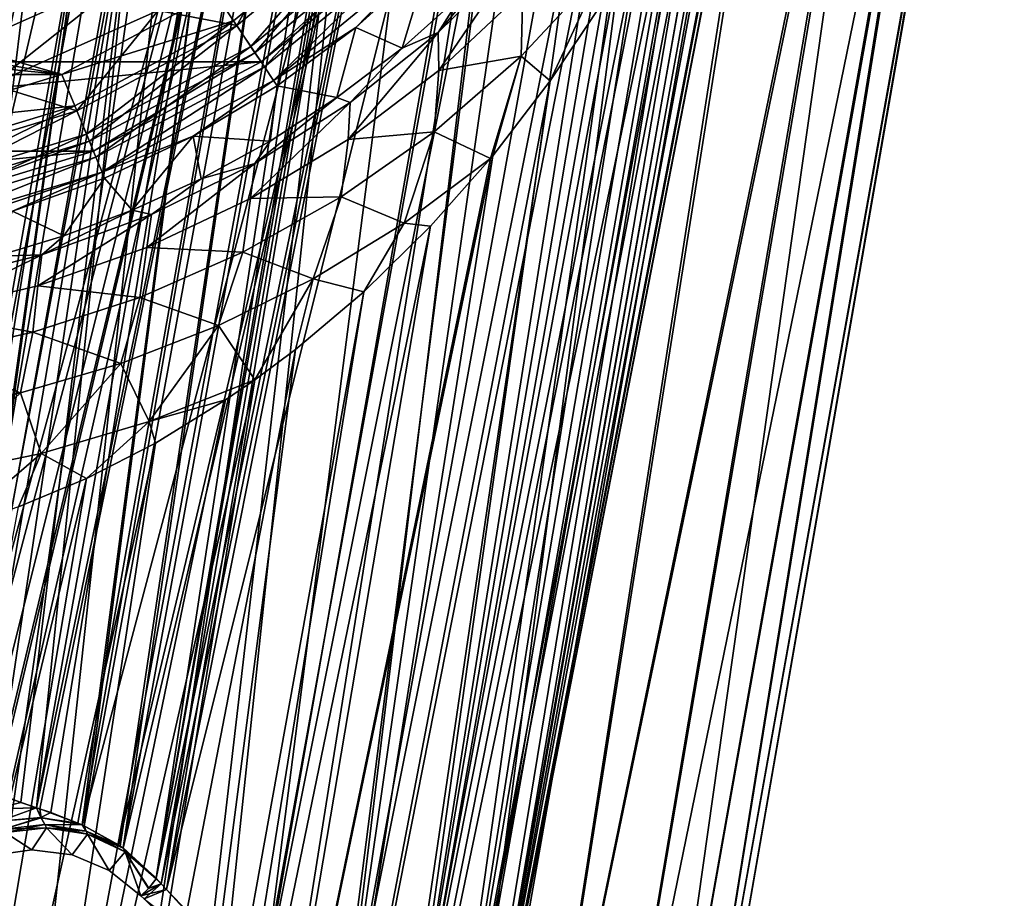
# Model space of a CAD drawing. Header units: metres. Extents: x -42 to 201, y -88 to 88.
# Tile 146 of 256: x 57 to 70, y -22 to -10. Entities that reach past the tile are written whole.
import ezdxf

# ---------------------------------------------------------------- set-up
doc = ezdxf.new("R2010")
doc.units = ezdxf.units.M
doc.layers.add('solid_500770', color=7, linetype='CONTINUOUS')
doc.layers.add('solid_500770_02', color=7, linetype='CONTINUOUS')

msp = doc.modelspace()

# ---------------------------------------------------------------- linework, layer by layer
at = {"layer": 'solid_500770'}
msp.add_3dface([(36.399727, -13.396461, 12.95), (57.449993, -0.000002, 12.95), (18.5, 0, 12.95)], dxfattribs=at)
at = {"layer": 'solid_500770_02'}
for points in [[(36.399727, -13.396461, 12.95), (57.427971, -0.25179, 12.95), (57.449993, -0.000002, 12.95)], [(36.399727, -13.396461, 12.95), (37.549179, -12.812793, 12.95), (57.427971, -0.25179, 12.95)], [(37.549179, -12.812793, 12.95), (38.879524, -12.313156, 12.95), (57.427971, -0.25179, 12.95)], [(38.879524, -12.313156, 12.95), (40.402142, -11.943996, 12.95), (57.427971, -0.25179, 12.95)], [(40.402142, -11.943996, 12.95), (42.118843, -11.763683, 12.95), (57.427971, -0.25179, 12.95)], [(42.118843, -11.763683, 12.95), (44.019352, -11.845832, 12.95), (57.427971, -0.25179, 12.95)], [(44.019352, -11.845832, 12.95), (46.043175, -12.270203, 12.95), (57.427971, -0.25179, 12.95)], [(46.043175, -12.270203, 12.95), (48.074413, -13.082685, 12.95), (57.427971, -0.25179, 12.95)], [(47.511593, -8.161457, 10.05), (57.427971, -0.25179, 10.05), (53.633789, -21.76967, 10.05)], [(48.074413, -13.082685, 12.95), (49.986679, -14.28475, 12.95), (57.427971, -0.25179, 12.95)], [(49.986679, -14.28475, 12.95), (51.666191, -15.837389, 12.95), (57.427971, -0.25179, 12.95)], [(51.666191, -15.837389, 12.95), (53.024277, -17.665834, 12.95), (57.427971, -0.25179, 12.95)], [(53.024277, -17.665834, 12.95), (54.003281, -19.674183, 12.95), (57.427971, -0.25179, 12.95)], [(59.402927, -0.600027, 9.847881), (53.633789, -21.76967, 10.05), (57.427971, -0.25179, 10.05)], [(54.393654, -21.755894, 12.928499), (57.427971, -0.25179, 12.95), (54.003281, -19.674183, 12.95)], [(54.453857, -24.365623, 12.888714), (54.095612, -32.04948, 12.754821), (57.427971, -0.25179, 12.95)], [(59.765217, -0.663908, 12.730669), (57.427971, -0.25179, 12.95), (54.095612, -32.04948, 12.754821)], [(54.393654, -21.755894, 12.928499), (54.412785, -21.942556, 12.92544), (57.427971, -0.25179, 12.95)], [(54.412785, -21.942556, 12.92544), (54.474346, -23.923769, 12.89411), (57.427971, -0.25179, 12.95)], [(54.474346, -23.923769, 12.89411), (54.453857, -24.365623, 12.888714), (57.427971, -0.25179, 12.95)], [(54.667732, -20.834969, 10.013485), (53.633789, -21.76967, 10.05), (59.402927, -0.600027, 9.847881)], [(55.815212, -19.796661, 9.886457), (54.667732, -20.834969, 10.013485), (59.402927, -0.600027, 9.847881)], [(56.087051, -20.140804, 9.821008), (55.815212, -19.796661, 9.886457), (59.402927, -0.600027, 9.847881)], [(56.087051, -20.140804, 9.821008), (59.402927, -0.600027, 9.847881), (61.298447, -0.934259, 9.249657)], [(59.765217, -0.663908, 12.730669), (54.095612, -32.04948, 12.754821), (55.318867, -31.517805, 12.508601)], [(59.765217, -0.663908, 12.730669), (55.318867, -31.517805, 12.508601), (56.459805, -31.017147, 12.183602)], [(62.023289, -1.062068, 12.080108), (59.765217, -0.663908, 12.730669), (56.459805, -31.017147, 12.183602)], [(56.198418, -20.247034, 9.792302), (56.087051, -20.140804, 9.821008), (61.298447, -0.934259, 9.249657)], [(56.428299, -20.418886, 9.72958), (56.198418, -20.247034, 9.792302), (61.298447, -0.934259, 9.249657)], [(56.614632, -20.522221, 9.675219), (56.428299, -20.418886, 9.72958), (61.298447, -0.934259, 9.249657)], [(56.643051, -20.535624, 9.666648), (56.614632, -20.522221, 9.675219), (61.298447, -0.934259, 9.249657)], [(56.807705, -20.605581, 9.615369), (56.643051, -20.535624, 9.666648), (61.298447, -0.934259, 9.249657)], [(57.194603, -20.740639, 9.48297), (56.807705, -20.605581, 9.615369), (61.298447, -0.934259, 9.249657)], [(57.237572, -20.755079, 9.467121), (57.194603, -20.740639, 9.48297), (61.298447, -0.934259, 9.249657)], [(57.747097, -20.945236, 9.259196), (57.237572, -20.755079, 9.467121), (61.298447, -0.934259, 9.249657)], [(57.80209, -20.969158, 9.23437), (57.747097, -20.945236, 9.259196), (61.298447, -0.934259, 9.249657)], [(57.80209, -20.969158, 9.23437), (61.298447, -0.934259, 9.249657), (63.038284, -1.24104, 8.279387)], [(62.023289, -1.062068, 12.080108), (56.459805, -31.017147, 12.183602), (57.578453, -30.527634, 11.767865)], [(62.023289, -1.062068, 12.080108), (57.578453, -30.527634, 11.767865), (58.640766, -30.063618, 11.274356)], [(62.023289, -1.062068, 12.080108), (58.640766, -30.063618, 11.274356), (58.970699, -29.918821, 11.099611)], [(58.792767, -21.681332, -8.680185), (58.860092, -21.758545, -8.633179), (62.432056, -1.134146, -8.670817)], [(62.063618, -2.848919, -8.708627), (58.792767, -21.681332, -8.680185), (62.432056, -1.134146, -8.670817)], [(58.860092, -21.758545, -8.633179), (58.930592, -21.834049, -8.58345), (62.432056, -1.134146, -8.670817)], [(64.034492, -1.416702, -7.483273), (62.432056, -1.134146, -8.670817), (58.930592, -21.834049, -8.58345)], [(64.125702, -1.432781, 11.02035), (62.023289, -1.062068, 12.080108), (58.970699, -29.918821, 11.099611)], [(58.290348, -21.236471, 8.989629), (57.80209, -20.969158, 9.23437), (63.038284, -1.24104, 8.279387)], [(58.351151, -21.278185, 8.955764), (58.290348, -21.236471, 8.989629), (63.038284, -1.24104, 8.279387)], [(58.79277, -21.681337, 8.680182), (58.351151, -21.278185, 8.955764), (63.038284, -1.24104, 8.279387)], [(58.860085, -21.758535, 8.633184), (58.79277, -21.681337, 8.680182), (63.038284, -1.24104, 8.279387)], [(58.860085, -21.758535, 8.633184), (63.038284, -1.24104, 8.279387), (58.930592, -21.834049, 8.58345)], [(63.038284, -1.24104, 8.279387), (60.218887, -23.177736, 7.461843), (58.930592, -21.834049, 8.58345)], [(63.038284, -1.24104, 8.279387), (64.55246, -1.508031, 6.9761), (60.218887, -23.177736, 7.461843)], [(64.034492, -1.416702, -7.483273), (58.930592, -21.834049, -8.58345), (60.21888, -23.177727, -7.461854)], [(64.125702, -1.432781, 11.02035), (58.970699, -29.918821, 11.099611), (59.641918, -29.624304, 10.70946)], [(64.125702, -1.432781, 11.02035), (59.641918, -29.624304, 10.70946), (60.573544, -29.217569, 10.081864)], [(64.034492, -1.416702, -7.483273), (60.21888, -23.177727, -7.461854), (61.26646, -24.290569, -6.140427)], [(66.001244, -1.763489, 9.587296), (64.125702, -1.432781, 11.02035), (60.573544, -29.217569, 10.081864)], [(65.372284, -1.652588, -5.994007), (64.034492, -1.416702, -7.483273), (61.26646, -24.290569, -6.140427)], [(64.55246, -1.508031, 6.9761), (61.266449, -24.290558, 6.140442), (60.218887, -23.177736, 7.461843)], [(64.55246, -1.508031, 6.9761), (65.780075, -1.724491, 5.392216), (61.266449, -24.290558, 6.140442)], [(65.372284, -1.652588, -5.994007), (61.26646, -24.290569, -6.140427), (62.064316, -25.160297, -4.685074)], [(66.390434, -1.832113, -4.263726), (65.372284, -1.652588, -5.994007), (62.064316, -25.160297, -4.685074)], [(66.001244, -1.763489, 9.587296), (60.573544, -29.217569, 10.081864), (61.433201, -28.840984, 9.398673)], [(65.780075, -1.724491, 5.392216), (62.064274, -25.16025, 4.685175), (61.266449, -24.290558, 6.140442)], [(66.001244, -1.763489, 9.587296), (61.433201, -28.840984, 9.398673), (62.217934, -28.497322, 8.667183)], [(65.780075, -1.724491, 5.392216), (66.671745, -1.881716, 3.591444), (62.064274, -25.16025, 4.685175)], [(66.390434, -1.832113, -4.263726), (62.064316, -25.160297, -4.685074), (62.616142, -25.787827, -3.152174)], [(66.001244, -1.763489, 9.587296), (62.217934, -28.497322, 8.667183), (62.529339, -28.361284, 8.342238)], [(67.58638, -2.042991, 7.829488), (66.001244, -1.763489, 9.587296), (62.529339, -28.361284, 8.342238)], [(67.048065, -1.948071, -2.361984), (66.390434, -1.832113, -4.263726), (62.616142, -25.787827, -3.152174)], [(66.671745, -1.881716, 3.591444), (62.616085, -25.78776, 3.152385), (62.064274, -25.16025, 4.685175)], [(66.671745, -1.881716, 3.591444), (67.191605, -1.973382, 1.646214), (62.616085, -25.78776, 3.152385)], [(67.191605, -1.973382, 1.646214), (62.934093, -26.183319, 1.582), (62.616085, -25.78776, 3.152385)], [(67.048065, -1.948071, -2.361984), (62.616142, -25.787827, -3.152174), (62.934128, -26.183365, -1.58177)], [(67.191605, -1.973382, 1.646214), (67.318748, -1.9958, -0.36523), (62.934093, -26.183319, 1.582)], [(67.318748, -1.9958, -0.36523), (67.048065, -1.948071, -2.361984), (62.934128, -26.183365, -1.58177)], [(62.52906, -28.361244, -8.342569), (67.284332, -3.921799, -7.791403), (67.65094, -2.054376, -7.742353)], [(63.555412, -27.912184, -7.088754), (62.52906, -28.361244, -8.342569), (67.65094, -2.054376, -7.742353)], [(67.58638, -2.042991, 7.829488), (62.529339, -28.361284, 8.342238), (63.55521, -27.91214, 7.089074)], [(67.318748, -1.9958, -0.36523), (63.029907, -26.357265), (62.934093, -26.183319, 1.582)], [(67.318748, -1.9958, -0.36523), (62.934128, -26.183365, -1.58177), (63.029907, -26.357265)], [(68.827408, -2.261819, 5.806468), (67.58638, -2.042991, 7.829488), (63.55521, -27.91214, 7.089074)], [(63.555412, -27.912184, -7.088754), (67.65094, -2.054376, -7.742353), (68.874809, -2.270176, -5.709518)], [(68.827408, -2.261819, 5.806468), (63.55521, -27.91214, 7.089074), (64.58387, -27.462029, 5.396112)], [(64.584236, -27.461855, -5.395385), (63.555412, -27.912184, -7.088754), (68.874809, -2.270176, -5.709518)], [(68.827408, -2.261819, 5.806468), (64.58387, -27.462029, 5.396112), (65.309006, -27.144567, 3.628798)], [(64.584236, -27.461855, -5.395385), (68.874809, -2.270176, -5.709518), (69.711372, -2.417686, -3.482724)], [(69.682304, -2.41256, 3.586762), (68.827408, -2.261819, 5.806468), (65.309006, -27.144567, 3.628798)], [(65.309303, -27.144451, -3.627863), (64.584236, -27.461855, -5.395385), (69.711372, -2.417686, -3.482724)], [(69.682304, -2.41256, 3.586762), (65.309006, -27.144567, 3.628798), (65.738426, -26.956501, 1.820294)], [(65.738541, -26.956575, -1.819455), (65.309303, -27.144451, -3.627863), (69.711372, -2.417686, -3.482724)], [(70.122101, -2.490108, 1.245561), (69.682304, -2.41256, 3.586762), (65.738426, -26.956501, 1.820294)], [(70.122101, -2.490108, 1.245561), (65.738426, -26.956501, 1.820294), (65.87986, -26.894804)], [(65.738541, -26.956575, -1.819455), (69.711372, -2.417686, -3.482724), (70.131912, -2.491837, -1.13783)], [(65.738541, -26.956575, -1.819455), (70.131912, -2.491837, -1.13783), (65.87986, -26.894804)], [(70.131912, -2.491837, -1.13783), (70.122101, -2.490108, 1.245561), (65.87986, -26.894804)], [(62.063618, -2.848919, -8.708627), (61.4482, -4.346327, -8.898994), (58.792767, -21.681332, -8.680185)], [(62.52906, -28.361244, -8.342569), (67.024391, -4.883746, -7.908114), (67.284332, -3.921799, -7.791403)], [(61.4482, -4.346327, -8.898994), (58.350739, -21.277706, -8.956014), (58.792767, -21.681332, -8.680185)], [(61.4482, -4.346327, -8.898994), (60.644638, -5.640195, -9.174088), (58.350739, -21.277706, -8.956014)], [(62.52906, -28.361244, -8.342569), (66.712395, -5.863575, -8.082801), (67.024391, -4.883746, -7.908114)], [(60.644638, -5.640195, -9.174088), (57.831802, -20.982605, -9.220736), (58.312397, -21.251249, -8.977452)], [(60.644638, -5.640195, -9.174088), (59.676102, -6.758704, -9.477388), (57.831802, -20.982605, -9.220736)], [(60.644638, -5.640195, -9.174088), (58.312397, -21.251249, -8.977452), (58.350739, -21.277706, -8.956014)], [(62.52906, -28.361244, -8.342569), (66.337128, -6.863733, -8.322097), (66.712395, -5.863575, -8.082801)], [(59.676102, -6.758704, -9.477388), (57.191841, -20.740076, -9.483958), (57.383789, -20.805422, -9.411308)], [(59.676102, -6.758704, -9.477388), (58.549824, -7.710347, -9.759233), (57.191841, -20.740076, -9.483958)], [(59.676102, -6.758704, -9.477388), (57.383789, -20.805422, -9.411308), (57.804104, -20.970171, -9.233443)], [(59.676102, -6.758704, -9.477388), (57.804104, -20.970171, -9.233443), (57.831802, -20.982605, -9.220736)], [(62.52906, -28.361244, -8.342569), (65.888832, -7.890674, -8.626128), (66.337128, -6.863733, -8.322097)], [(58.549824, -7.710347, -9.759233), (56.200199, -20.248842, -9.791824), (56.389652, -20.393984, -9.740448)], [(58.549824, -7.710347, -9.759233), (57.857277, -8.252822, -9.885273), (56.200199, -20.248842, -9.791824)], [(58.549824, -7.710347, -9.759233), (56.389652, -20.393984, -9.740448), (56.650223, -20.538795, -9.66448)], [(58.549824, -7.710347, -9.759233), (56.650223, -20.538795, -9.66448), (56.983086, -20.669453, -9.557552)], [(58.549824, -7.710347, -9.759233), (56.983086, -20.669453, -9.557552), (57.191841, -20.740076, -9.483958)], [(62.21748, -28.497755, -8.667596), (65.747391, -8.187322, -8.723423), (65.888832, -7.890674, -8.626128)], [(62.52906, -28.361244, -8.342569), (62.21748, -28.497755, -8.667596), (65.888832, -7.890674, -8.626128)], [(57.857277, -8.252822, -9.885273), (55.815296, -19.796558, -9.886446), (55.980324, -20.022158, -9.847472)], [(57.857277, -8.252822, -9.885273), (57.168736, -8.697855, -9.97673), (55.815296, -19.796558, -9.886446)], [(57.857277, -8.252822, -9.885273), (55.980324, -20.022158, -9.847472), (56.172298, -20.223774, -9.799128)], [(57.857277, -8.252822, -9.885273), (56.172298, -20.223774, -9.799128), (56.200199, -20.248842, -9.791824)], [(61.433208, -28.840847, -9.398686), (65.365639, -8.932694, -8.986445), (65.747391, -8.187322, -8.723423)], [(62.21748, -28.497755, -8.667596), (61.433208, -28.840847, -9.398686), (65.747391, -8.187322, -8.723423)], [(58.820736, -10.08181, -43.864006), (60.789665, -8.651299, -43.864006), (59.870743, -10.282796, -40.113068)], [(60.789665, -8.651299, -43.864006), (61.744801, -8.744799, -40.113068), (59.870743, -10.282796, -40.113068)], [(57.168736, -8.697855, -9.97673), (55.82732, -9.329532, -10.05), (54.707237, -20.799246, -10.010636)], [(57.168736, -8.697855, -9.97673), (54.707237, -20.799246, -10.010636), (55.815296, -19.796558, -9.886446)], [(56.133503, -9.643933, -47.750519), (58.070114, -8.781698, -47.750519), (56.407593, -10.487491, -45.857689)], [(58.070114, -8.781698, -47.750519), (58.513599, -9.549835, -45.857689), (56.407593, -10.487491, -45.857689)], [(59.828308, -10.219282, -32.430206), (59.577297, -9.842636, -32.5), (61.690784, -8.690785, -32.430206)], [(59.828308, -10.219282, -32.430206), (61.690784, -8.690785, -32.430206), (60.057014, -10.561568, -32.226254)], [(59.870743, -10.282796, -40.113068), (61.744801, -8.744799, -40.113068), (60.113705, -10.646413, -36.313866)], [(61.690784, -8.690785, -32.430206), (61.981876, -8.981875, -32.226254), (60.057014, -10.561568, -32.226254)], [(61.744801, -8.744799, -40.113068), (62.054031, -9.05403, -36.313866), (60.113705, -10.646413, -36.313866)], [(61.433208, -28.840847, -9.398686), (64.761169, -9.97321, -9.397675), (65.365639, -8.932694, -8.986445)], [(60.057014, -10.561568, -32.226254), (61.981876, -8.981875, -32.226254), (60.2407, -10.836473, -31.90727)], [(60.113705, -10.646413, -36.313866), (62.054031, -9.05403, -36.313866), (60.194366, -10.767533, -32.5)], [(62.054031, -9.05403, -36.313866), (62.157452, -9.156493, -32.5), (60.194366, -10.767533, -32.5)], [(61.981876, -8.981875, -32.226254), (62.215664, -9.215663, -31.90727), (60.2407, -10.836473, -31.90727)], [(45.805634, -10.767533, -32.5), (60.194366, -10.767533, -32.5), (62.157452, -9.156493, -32.5)], [(54.114292, -9.182556, -32.5), (45.805634, -10.767533, -32.5), (62.157452, -9.156493, -32.5)], [(62.562645, -10.378011, -12.362321), (62.889214, -9.861197, -13.063745), (63.630157, -9.089618, -12.467907)], [(62.562645, -10.378011, -12.362321), (63.630157, -9.089618, -12.467907), (63.632305, -9.322914, -11.531516)], [(60.2407, -10.836473, -31.90727), (62.215664, -9.215663, -31.90727), (60.362133, -11.018209, -31.50318)], [(62.215664, -9.215663, -31.90727), (62.370216, -9.370217, -31.50318), (60.362133, -11.018209, -31.50318)], [(62.562645, -10.378011, -12.362321), (63.632305, -9.322914, -11.531516), (62.57391, -10.884587, -11.59445)], [(63.632305, -9.322914, -11.531516), (63.696381, -9.826402, -10.764243), (62.57391, -10.884587, -11.59445)], [(60.362133, -11.018209, -31.50318), (62.370216, -9.370217, -31.50318), (61.461174, -10.310051, -31.052349)], [(62.370216, -9.370217, -31.50318), (62.430946, -9.431112, -31.052349), (61.461174, -10.310051, -31.052349)], [(61.461174, -10.310051, -31.052349), (62.430946, -9.431112, -31.052349), (62.079445, -10.584243, -13.656033)], [(62.430946, -9.431112, -31.052349), (62.889214, -9.861197, -13.063745), (62.079445, -10.584243, -13.656033)], [(55.307587, -9.884122, -32), (57.620445, -9.595492, -32), (55.370003, -10.382845, -32)], [(55.370003, -10.382845, -32), (57.620445, -9.595492, -32), (55.373203, -10.382215, -7)], [(57.620445, -9.595492, -32), (57.626926, -9.592395, -7), (55.373203, -10.382215, -7)], [(56.24971, -10.001583, -6.500453), (55.373203, -10.382215, -7), (57.626926, -9.592395, -7)], [(56.407593, -10.487491, -45.857689), (58.513599, -9.549835, -45.857689), (56.597412, -11.071697, -43.864006)], [(58.513599, -9.549835, -45.857689), (58.820736, -10.08181, -43.864006), (56.597412, -11.071697, -43.864006)], [(64.754768, -9.529347, -9.499781), (64.062073, -11.021555, -9.853133), (63.673035, -10.69087, -10.306982)], [(64.754768, -9.529347, -9.499781), (63.673035, -10.69087, -10.306982), (63.696381, -9.826402, -10.764243)], [(64.754768, -9.529347, -9.499781), (64.761169, -9.97321, -9.397675), (64.062073, -11.021555, -9.853133)], [(57.53051, -10.936691, -32.5), (48.469849, -10.93684, -32.5), (46.423012, -9.842844, -32.5)], [(51.961433, -9.945326, -32.5), (57.53051, -10.936691, -32.5), (46.423012, -9.842844, -32.5)], [(54.053905, -9.943708, -32.5), (59.577297, -9.842636, -32.5), (57.53051, -10.936691, -32.5)], [(59.828308, -10.219282, -32.430206), (57.53051, -10.936691, -32.5), (59.577297, -9.842636, -32.5)], [(62.562645, -10.378011, -12.362321), (62.079445, -10.584243, -13.656033), (62.889214, -9.861197, -13.063745)], [(63.673035, -10.69087, -10.306982), (62.57391, -10.884587, -11.59445), (63.696381, -9.826402, -10.764243)], [(51.961433, -9.945326, -32.5), (54.053905, -9.943708, -32.5), (57.53051, -10.936691, -32.5)], [(61.433208, -28.840847, -9.398686), (64.062073, -11.021555, -9.853133), (64.761169, -9.97321, -9.397675)], [(56.597412, -11.071697, -43.864006), (58.820736, -10.08181, -43.864006), (57.732651, -11.425631, -40.113068)], [(58.820736, -10.08181, -43.864006), (59.870743, -10.282796, -40.113068), (57.732651, -11.425631, -40.113068)], [(57.703419, -11.355059, -32.430206), (57.53051, -10.936691, -32.5), (59.828308, -10.219282, -32.430206)], [(57.703419, -11.355059, -32.430206), (59.828308, -10.219282, -32.430206), (57.860954, -11.735386, -32.226254)], [(59.828308, -10.219282, -32.430206), (60.057014, -10.561568, -32.226254), (57.860954, -11.735386, -32.226254)], [(57.732651, -11.425631, -40.113068), (59.870743, -10.282796, -40.113068), (57.900005, -11.82966, -36.313866)], [(59.870743, -10.282796, -40.113068), (60.113705, -10.646413, -36.313866), (57.900005, -11.82966, -36.313866)], [(60.362133, -11.018209, -31.50318), (61.461174, -10.310051, -31.052349), (60.409843, -11.089764, -31.052349)], [(60.409843, -11.089764, -31.052349), (61.461174, -10.310051, -31.052349), (61.209984, -11.246979, -14.235735)], [(61.461174, -10.310051, -31.052349), (62.079445, -10.584243, -13.656033), (61.209984, -11.246979, -14.235735)], [(62.562645, -10.378011, -12.362321), (62.57391, -10.884587, -11.59445), (61.358868, -11.80714, -12.392119)], [(61.388035, -11.312905, -13.167494), (62.562645, -10.378011, -12.362321), (61.358868, -11.80714, -12.392119)], [(61.388035, -11.312905, -13.167494), (62.079445, -10.584243, -13.656033), (62.562645, -10.378011, -12.362321)], [(57.860954, -11.735386, -32.226254), (60.057014, -10.561568, -32.226254), (57.98748, -12.040844, -31.90727)], [(57.900005, -11.82966, -36.313866), (60.113705, -10.646413, -36.313866), (57.955193, -11.96444, -32.5)], [(60.113705, -10.646413, -36.313866), (60.194366, -10.767533, -32.5), (57.955193, -11.96444, -32.5)], [(60.057014, -10.561568, -32.226254), (60.2407, -10.836473, -31.90727), (57.98748, -12.040844, -31.90727)], [(61.388035, -11.312905, -13.167494), (61.209984, -11.246979, -14.235735), (62.079445, -10.584243, -13.656033)], [(45.805634, -10.767533, -32.5), (48.044807, -11.96444, -32.5), (60.194366, -10.767533, -32.5)], [(48.044807, -11.96444, -32.5), (57.955193, -11.96444, -32.5), (60.194366, -10.767533, -32.5)], [(63.673035, -10.69087, -10.306982), (63.263844, -12.062438, -10.338858), (62.508514, -11.702178, -11.10341)], [(63.673035, -10.69087, -10.306982), (62.508514, -11.702178, -11.10341), (62.57391, -10.884587, -11.59445)], [(63.673035, -10.69087, -10.306982), (63.29557, -12.023973, -10.320285), (63.263844, -12.062438, -10.338858)], [(63.673035, -10.69087, -10.306982), (64.062073, -11.021555, -9.853133), (63.29557, -12.023973, -10.320285)], [(57.98748, -12.040844, -31.90727), (60.2407, -10.836473, -31.90727), (58.071125, -12.242779, -31.50318)], [(60.2407, -10.836473, -31.90727), (60.362133, -11.018209, -31.50318), (58.071125, -12.242779, -31.50318)], [(62.508514, -11.702178, -11.10341), (61.358868, -11.80714, -12.392119), (62.57391, -10.884587, -11.59445)], [(57.53051, -10.936691, -32.5), (55.309719, -11.610373, -32.5), (48.469849, -10.93684, -32.5)], [(57.703419, -11.355059, -32.430206), (55.309719, -11.610373, -32.5), (57.53051, -10.936691, -32.5)], [(58.071125, -12.242779, -31.50318), (60.362133, -11.018209, -31.50318), (59.287167, -11.76266, -31.052349)], [(60.362133, -11.018209, -31.50318), (60.409843, -11.089764, -31.052349), (59.287167, -11.76266, -31.052349)], [(60.573418, -29.217115, -10.082028), (63.29557, -12.023973, -10.320285), (64.062073, -11.021555, -9.853133)], [(61.433208, -28.840847, -9.398686), (60.573418, -29.217115, -10.082028), (64.062073, -11.021555, -9.853133)], [(56.597412, -11.071697, -43.864006), (57.732651, -11.425631, -40.113068), (55.412685, -12.129385, -40.113068)], [(59.287167, -11.76266, -31.052349), (60.409843, -11.089764, -31.052349), (60.314655, -11.827714, -14.749534)], [(60.409843, -11.089764, -31.052349), (61.209984, -11.246979, -14.235735), (60.314655, -11.827714, -14.749534)], [(61.388035, -11.312905, -13.167494), (61.358868, -11.80714, -12.392119), (60.055119, -12.597065, -13.122561)], [(60.110081, -12.125901, -13.910803), (61.388035, -11.312905, -13.167494), (60.055119, -12.597065, -13.122561)], [(60.110081, -12.125901, -13.910803), (60.314655, -11.827714, -14.749534), (61.209984, -11.246979, -14.235735)], [(60.110081, -12.125901, -13.910803), (61.209984, -11.246979, -14.235735), (61.388035, -11.312905, -13.167494)], [(55.397781, -12.054465, -32.430206), (55.309719, -11.610373, -32.5), (57.703419, -11.355059, -32.430206)], [(55.397781, -12.054465, -32.430206), (57.703419, -11.355059, -32.430206), (55.478092, -12.458219, -32.226254)], [(55.412685, -12.129385, -40.113068), (57.732651, -11.425631, -40.113068), (55.498001, -12.5583, -36.313866)], [(57.703419, -11.355059, -32.430206), (57.860954, -11.735386, -32.226254), (55.478092, -12.458219, -32.226254)], [(57.732651, -11.425631, -40.113068), (57.900005, -11.82966, -36.313866), (55.498001, -12.5583, -36.313866)], [(62.508514, -11.702178, -11.10341), (61.266373, -12.574661, -11.857503), (61.358868, -11.80714, -12.392119)], [(62.106377, -12.924917, -11.036166), (61.266373, -12.574661, -11.857503), (62.508514, -11.702178, -11.10341)], [(62.106377, -12.924917, -11.036166), (62.508514, -11.702178, -11.10341), (63.263844, -12.062438, -10.338858)], [(55.478092, -12.458219, -32.226254), (57.860954, -11.735386, -32.226254), (55.542595, -12.782492, -31.90727)], [(55.498001, -12.5583, -36.313866), (57.900005, -11.82966, -36.313866), (55.527084, -12.70098, -32.5)], [(57.900005, -11.82966, -36.313866), (57.955193, -11.96444, -32.5), (55.527084, -12.70098, -32.5)], [(57.860954, -11.735386, -32.226254), (57.98748, -12.040844, -31.90727), (55.542595, -12.782492, -31.90727)], [(58.071125, -12.242779, -31.50318), (59.287167, -11.76266, -31.052349), (58.103977, -12.322258, -31.052349)], [(58.103977, -12.322258, -31.052349), (59.287167, -11.76266, -31.052349), (58.470272, -12.753553, -15.596718)], [(59.287167, -11.76266, -31.052349), (59.394455, -12.33145, -15.208235), (58.470272, -12.753553, -15.596718)], [(59.287167, -11.76266, -31.052349), (60.314655, -11.827714, -14.749534), (59.394455, -12.33145, -15.208235)], [(60.110081, -12.125901, -13.910803), (59.394455, -12.33145, -15.208235), (60.314655, -11.827714, -14.749534)], [(61.266373, -12.574661, -11.857503), (60.055119, -12.597065, -13.122561), (61.358868, -11.80714, -12.392119)], [(48.044807, -11.96444, -32.5), (50.472916, -12.70098, -32.5), (57.955193, -11.96444, -32.5)], [(50.472916, -12.70098, -32.5), (55.527084, -12.70098, -32.5), (57.955193, -11.96444, -32.5)], [(55.542595, -12.782492, -31.90727), (57.98748, -12.040844, -31.90727), (55.585236, -12.996864, -31.50318)], [(57.98748, -12.040844, -31.90727), (58.071125, -12.242779, -31.50318), (55.585236, -12.996864, -31.50318)], [(59.64135, -29.625305, -10.709723), (63.263844, -12.062438, -10.338858), (63.29557, -12.023973, -10.320285)], [(60.573418, -29.217115, -10.082028), (59.64135, -29.625305, -10.709723), (63.29557, -12.023973, -10.320285)], [(59.64135, -29.625305, -10.709723), (62.461819, -12.965135, -10.787261), (63.263844, -12.062438, -10.338858)], [(62.106377, -12.924917, -11.036166), (63.263844, -12.062438, -10.338858), (62.461819, -12.965135, -10.787261)], [(60.110081, -12.125901, -13.910803), (60.055119, -12.597065, -13.122561), (58.668785, -13.250729, -13.751957)], [(58.732174, -12.80898, -14.556427), (60.110081, -12.125901, -13.910803), (58.668785, -13.250729, -13.751957)], [(58.732174, -12.80898, -14.556427), (59.394455, -12.33145, -15.208235), (60.110081, -12.125901, -13.910803)], [(55.585236, -12.996864, -31.50318), (58.071125, -12.242779, -31.50318), (55.60199, -13.081219, -31.052349)], [(58.071125, -12.242779, -31.50318), (56.871632, -12.763193, -31.052349), (55.60199, -13.081219, -31.052349)], [(58.071125, -12.242779, -31.50318), (58.103977, -12.322258, -31.052349), (56.871632, -12.763193, -31.052349)], [(56.871632, -12.763193, -31.052349), (58.103977, -12.322258, -31.052349), (57.557209, -13.096225, -15.904036)], [(58.103977, -12.322258, -31.052349), (58.470272, -12.753553, -15.596718), (57.557209, -13.096225, -15.904036)], [(58.732174, -12.80898, -14.556427), (58.470272, -12.753553, -15.596718), (59.394455, -12.33145, -15.208235)], [(59.952259, -13.312992, -12.539438), (58.668785, -13.250729, -13.751957), (60.055119, -12.597065, -13.122561)], [(61.266373, -12.574661, -11.857503), (59.952259, -13.312992, -12.539438), (60.055119, -12.597065, -13.122561)], [(60.891975, -13.667404, -11.681377), (59.952259, -13.312992, -12.539438), (61.266373, -12.574661, -11.857503)], [(62.106377, -12.924917, -11.036166), (60.891975, -13.667404, -11.681377), (61.266373, -12.574661, -11.857503)], [(56.871632, -12.763193, -31.052349), (57.557209, -13.096225, -15.904036), (56.658386, -13.366709, -16.138081)], [(57.263298, -13.350041, -15.065941), (57.557209, -13.096225, -15.904036), (58.470272, -12.753553, -15.596718)], [(57.263298, -13.350041, -15.065941), (58.470272, -12.753553, -15.596718), (58.732174, -12.80898, -14.556427)], [(58.732174, -12.80898, -14.556427), (58.668785, -13.250729, -13.751957), (57.211239, -13.761266, -14.244671)], [(57.263298, -13.350041, -15.065941), (58.732174, -12.80898, -14.556427), (57.211239, -13.761266, -14.244671)], [(58.969143, -29.918676, -11.100547), (61.567722, -13.841088, -11.237102), (62.461819, -12.965135, -10.787261)], [(59.64135, -29.625305, -10.709723), (58.969143, -29.918676, -11.100547), (62.461819, -12.965135, -10.787261)], [(62.106377, -12.924917, -11.036166), (61.567722, -13.841088, -11.237102), (60.891975, -13.667404, -11.681377)], [(62.106377, -12.924917, -11.036166), (62.461819, -12.965135, -10.787261), (61.567722, -13.841088, -11.237102)], [(57.263298, -13.350041, -15.065941), (56.658386, -13.366709, -16.138081), (57.557209, -13.096225, -15.904036)], [(58.574154, -13.916734, -13.120181), (57.211239, -13.761266, -14.244671), (58.668785, -13.250729, -13.751957)], [(59.952259, -13.312992, -12.539438), (58.574154, -13.916734, -13.120181), (58.668785, -13.250729, -13.751957)], [(57.263298, -13.350041, -15.065941), (57.211239, -13.761266, -14.244671), (55.699551, -14.121115, -14.564385)], [(55.719597, -13.735139, -15.399214), (57.263298, -13.350041, -15.065941), (55.699551, -14.121115, -14.564385)], [(55.719597, -13.735139, -15.399214), (56.658386, -13.366709, -16.138081), (57.263298, -13.350041, -15.065941)], [(59.626507, -14.292546, -12.254208), (58.574154, -13.916734, -13.120181), (59.952259, -13.312992, -12.539438)], [(60.891975, -13.667404, -11.681377), (59.626507, -14.292546, -12.254208), (59.952259, -13.312992, -12.539438)], [(60.891975, -13.667404, -11.681377), (60.110886, -15.018565, -11.857325), (59.626507, -14.292546, -12.254208)], [(60.891975, -13.667404, -11.681377), (60.656166, -14.613057, -11.641307), (60.110886, -15.018565, -11.857325)], [(60.891975, -13.667404, -11.681377), (61.567722, -13.841088, -11.237102), (60.656166, -14.613057, -11.641307)], [(57.145, -14.383102, -13.569675), (55.699551, -14.121115, -14.564385), (57.211239, -13.761266, -14.244671)], [(58.574154, -13.916734, -13.120181), (57.145, -14.383102, -13.569675), (57.211239, -13.761266, -14.244671)], [(58.318207, -14.801287, -12.733709), (57.145, -14.383102, -13.569675), (58.574154, -13.916734, -13.120181)], [(59.626507, -14.292546, -12.254208), (58.318207, -14.801287, -12.733709), (58.574154, -13.916734, -13.120181)], [(58.641464, -30.062231, -11.274103), (60.656166, -14.613057, -11.641307), (61.567722, -13.841088, -11.237102)], [(58.969143, -29.918676, -11.100547), (58.641464, -30.062231, -11.274103), (61.567722, -13.841088, -11.237102)], [(57.145, -14.383102, -13.569675), (55.681503, -14.710076, -13.858206), (55.699551, -14.121115, -14.564385)], [(58.701084, -15.575409, -12.358396), (58.318207, -14.801287, -12.733709), (59.626507, -14.292546, -12.254208)], [(58.701084, -15.575409, -12.358396), (59.626507, -14.292546, -12.254208), (60.110886, -15.018565, -11.857325)], [(56.978989, -15.193167, -13.099034), (55.681503, -14.710076, -13.858206), (57.145, -14.383102, -13.569675)], [(58.318207, -14.801287, -12.733709), (56.978989, -15.193167, -13.099034), (57.145, -14.383102, -13.569675)], [(56.978989, -15.193167, -13.099034), (55.622524, -15.469617, -13.33024), (55.681503, -14.710076, -13.858206)], [(57.578037, -30.528591, -11.767977), (60.110886, -15.018565, -11.857325), (60.656166, -14.613057, -11.641307)], [(58.641464, -30.062231, -11.274103), (57.578037, -30.528591, -11.767977), (60.656166, -14.613057, -11.641307)], [(57.255615, -16.005182, -12.740954), (56.978989, -15.193167, -13.099034), (58.318207, -14.801287, -12.733709)], [(58.701084, -15.575409, -12.358396), (57.255615, -16.005182, -12.740954), (58.318207, -14.801287, -12.733709)], [(56.461094, -31.016037, -12.183213), (59.718903, -15.287621, -12.000587), (60.110886, -15.018565, -11.857325)], [(57.578037, -30.528591, -11.767977), (56.461094, -31.016037, -12.183213), (60.110886, -15.018565, -11.857325)], [(58.701084, -15.575409, -12.358396), (60.110886, -15.018565, -11.857325), (59.718903, -15.287621, -12.000587)], [(55.793827, -16.306534, -12.982804), (55.622524, -15.469617, -13.33024), (56.978989, -15.193167, -13.099034)], [(57.255615, -16.005182, -12.740954), (55.793827, -16.306534, -12.982804), (56.978989, -15.193167, -13.099034)], [(56.461094, -31.016037, -12.183213), (58.781555, -15.864758, -12.30232), (59.718903, -15.287621, -12.000587)], [(58.701084, -15.575409, -12.358396), (59.718903, -15.287621, -12.000587), (58.781555, -15.864758, -12.30232)], [(58.701084, -15.575409, -12.358396), (57.859833, -16.338915, -12.543597), (57.255615, -16.005182, -12.740954)], [(58.701084, -15.575409, -12.358396), (58.781555, -15.864758, -12.30232), (57.859833, -16.338915, -12.543597)], [(55.2957, -31.527388, -12.51425), (57.859833, -16.338915, -12.543597), (58.781555, -15.864758, -12.30232)], [(56.461094, -31.016037, -12.183213), (55.2957, -31.527388, -12.51425), (58.781555, -15.864758, -12.30232)], [(57.255615, -16.005182, -12.740954), (56.073811, -17.022104, -12.853431), (55.793827, -16.306534, -12.982804)], [(57.255615, -16.005182, -12.740954), (56.953423, -16.719326, -12.727128), (56.073811, -17.022104, -12.853431)], [(57.255615, -16.005182, -12.740954), (57.859833, -16.338915, -12.543597), (56.953423, -16.719326, -12.727128)], [(54.096241, -32.050663, -12.754676), (56.953423, -16.719326, -12.727128), (57.859833, -16.338915, -12.543597)], [(55.2957, -31.527388, -12.51425), (54.096241, -32.050663, -12.754676), (57.859833, -16.338915, -12.543597)], [(56.646759, -20.754671, -9.459488), (56.983086, -20.669453, -9.557552), (56.650223, -20.538795, -9.66448)], [(56.646889, -20.754517, 9.45965), (56.807705, -20.605581, 9.615369), (57.194603, -20.740639, 9.48297)], [(56.646759, -20.754671, -9.459488), (57.191841, -20.740076, -9.483958), (56.983086, -20.669453, -9.557552)], [(56.646759, -20.754671, -9.459488), (56.696358, -20.919542, -9.191965), (57.191841, -20.740076, -9.483958)], [(56.646889, -20.754517, 9.45965), (57.194603, -20.740639, 9.48297), (56.696468, -20.919458, 9.192072)], [(56.696358, -20.919542, -9.191965), (57.252373, -20.871494, -9.203011), (57.191841, -20.740076, -9.483958)], [(57.253216, -20.87291, 9.19914), (56.696468, -20.919458, 9.192072), (57.194603, -20.740639, 9.48297)], [(57.252373, -20.871494, -9.203011), (57.383789, -20.805422, -9.411308), (57.191841, -20.740076, -9.483958)], [(57.253216, -20.87291, 9.19914), (57.194603, -20.740639, 9.48297), (57.237572, -20.755079, 9.467121)], [(57.253216, -20.87291, 9.19914), (57.237572, -20.755079, 9.467121), (57.747097, -20.945236, 9.259196)], [(56.696358, -20.919542, -9.191965), (56.750534, -21.026691, -8.866042), (57.252373, -20.871494, -9.203011)], [(57.253216, -20.87291, 9.19914), (56.750648, -21.026648, 8.866099), (56.696468, -20.919458, 9.192072)], [(56.750534, -21.026691, -8.866042), (57.304192, -20.963888, -8.864812), (57.252373, -20.871494, -9.203011)], [(57.253216, -20.87291, 9.19914), (57.304535, -20.96431, 8.862598), (56.750648, -21.026648, 8.866099)], [(57.252373, -20.871494, -9.203011), (57.804104, -20.970171, -9.233443), (57.383789, -20.805422, -9.411308)], [(57.252373, -20.871494, -9.203011), (57.304192, -20.963888, -8.864812), (57.804104, -20.970171, -9.233443)], [(57.253216, -20.87291, 9.19914), (57.747097, -20.945236, 9.259196), (57.80209, -20.969158, 9.23437)], [(57.253216, -20.87291, 9.19914), (57.80209, -20.969158, 9.23437), (57.304535, -20.96431, 8.862598)], [(56.750534, -21.026691, -8.866042), (56.775806, -21.07198, -8.501817), (57.304192, -20.963888, -8.864812)], [(57.304535, -20.96431, 8.862598), (57.326607, -21.006548, 8.493177), (56.750648, -21.026648, 8.866099)], [(57.326607, -21.006548, 8.493177), (56.775917, -21.071993, 8.501808), (56.750648, -21.026648, 8.866099)], [(56.775806, -21.07198, -8.501817), (57.326534, -21.006464, -8.493182), (57.304192, -20.963888, -8.864812)], [(56.775806, -21.07198, -8.501817), (57.131832, -21.302359, 0.000019), (57.326534, -21.006464, -8.493182)], [(57.131832, -21.302359, 0.000019), (56.775917, -21.071993, 8.501808), (57.326607, -21.006548, 8.493177)], [(57.326534, -21.006464, -8.493182), (57.131832, -21.302359, 0.000019), (57.667759, -21.370995, 0.00003)], [(57.667759, -21.370995, 0.00003), (57.131832, -21.302359, 0.000019), (57.326607, -21.006548, 8.493177)], [(57.304192, -20.963888, -8.864812), (57.854778, -21.053719, -8.876329), (57.804104, -20.970171, -9.233443)], [(57.304192, -20.963888, -8.864812), (57.326534, -21.006464, -8.493182), (57.854778, -21.053719, -8.876329)], [(57.854641, -21.053379, 8.878451), (57.304535, -20.96431, 8.862598), (57.80209, -20.969158, 9.23437)], [(57.87418, -21.094746, 8.491067), (57.326607, -21.006548, 8.493177), (57.304535, -20.96431, 8.862598)], [(57.854641, -21.053379, 8.878451), (57.87418, -21.094746, 8.491067), (57.304535, -20.96431, 8.862598)], [(57.326534, -21.006464, -8.493182), (57.667759, -21.370995, 0.00003), (57.874168, -21.094614, -8.491069)], [(57.326534, -21.006464, -8.493182), (57.874168, -21.094614, -8.491069), (57.854778, -21.053719, -8.876329)], [(57.667759, -21.370995, 0.00003), (57.326607, -21.006548, 8.493177), (57.87418, -21.094746, 8.491067)], [(57.854641, -21.053379, 8.878451), (57.80209, -20.969158, 9.23437), (58.290348, -21.236471, 8.989629)], [(57.854778, -21.053719, -8.876329), (57.831802, -20.982605, -9.220736), (57.804104, -20.970171, -9.233443)], [(57.854778, -21.053719, -8.876329), (58.312397, -21.251249, -8.977452), (57.831802, -20.982605, -9.220736)], [(57.854641, -21.053379, 8.878451), (58.290348, -21.236471, 8.989629), (58.351151, -21.278185, 8.955764)], [(58.376522, -21.329802, 8.495637), (57.854641, -21.053379, 8.878451), (58.351151, -21.278185, 8.955764)], [(58.376522, -21.329802, 8.495637), (57.87418, -21.094746, 8.491067), (57.854641, -21.053379, 8.878451)], [(57.854778, -21.053719, -8.876329), (58.350739, -21.277706, -8.956014), (58.312397, -21.251249, -8.977452)], [(57.854778, -21.053719, -8.876329), (57.874168, -21.094614, -8.491069), (58.350739, -21.277706, -8.956014)], [(56.775806, -21.07198, -8.501817), (56.59708, -21.379644, -0.000009), (57.131832, -21.302359, 0.000019)], [(57.131832, -21.302359, 0.000019), (56.59708, -21.379644, -0.000009), (56.775917, -21.071993, 8.501808)], [(57.874168, -21.094614, -8.491069), (57.667759, -21.370995, 0.00003), (58.165749, -21.58061, 0.000016)], [(58.165749, -21.58061, 0.000016), (57.667759, -21.370995, 0.00003), (57.87418, -21.094746, 8.491067)], [(57.874168, -21.094614, -8.491069), (58.376587, -21.32966, -8.495638), (58.350739, -21.277706, -8.956014)], [(57.874168, -21.094614, -8.491069), (58.165749, -21.58061, 0.000016), (58.376587, -21.32966, -8.495638)], [(58.165749, -21.58061, 0.000016), (57.87418, -21.094746, 8.491067), (58.376522, -21.329802, 8.495637)], [(58.376587, -21.32966, -8.495638), (58.792767, -21.681332, -8.680185), (58.350739, -21.277706, -8.956014)], [(58.792168, -21.685368, 8.59383), (58.351151, -21.278185, 8.955764), (58.79277, -21.681337, 8.680182)], [(58.790852, -21.688625, 8.50637), (58.351151, -21.278185, 8.955764), (58.792168, -21.685368, 8.59383)], [(58.376522, -21.329802, 8.495637), (58.351151, -21.278185, 8.955764), (58.790852, -21.688625, 8.50637)], [(58.376587, -21.32966, -8.495638), (58.165749, -21.58061, 0.000016), (58.589432, -21.91596)], [(58.165749, -21.58061, 0.000016), (58.376522, -21.329802, 8.495637), (58.589432, -21.91596)], [(58.376522, -21.329802, 8.495637), (58.691132, -21.821363, 3.932674), (58.589432, -21.91596)], [(58.376522, -21.329802, 8.495637), (58.790852, -21.688625, 8.50637), (58.691132, -21.821363, 3.932674)], [(58.376587, -21.32966, -8.495638), (58.792168, -21.685369, -8.593842), (58.792767, -21.681332, -8.680185)], [(58.376587, -21.32966, -8.495638), (58.589432, -21.91596), (58.696655, -21.815084, -4.167419)], [(58.376587, -21.32966, -8.495638), (58.696655, -21.815084, -4.167419), (58.790852, -21.688625, -8.506377)], [(58.376587, -21.32966, -8.495638), (58.790852, -21.688625, -8.506377), (58.792168, -21.685369, -8.593842)], [(58.691132, -21.821363, 3.932674), (58.790852, -21.688625, 8.50637), (58.860085, -21.758535, 8.633184)], [(58.790852, -21.688625, -8.506377), (58.696655, -21.815084, -4.167419), (58.860092, -21.758545, -8.633179)], [(58.790852, -21.688625, 8.50637), (58.792168, -21.685368, 8.59383), (58.860085, -21.758535, 8.633184)], [(58.792168, -21.685369, -8.593842), (58.790852, -21.688625, -8.506377), (58.860092, -21.758545, -8.633179)], [(58.792168, -21.685369, -8.593842), (58.860092, -21.758545, -8.633179), (58.792767, -21.681332, -8.680185)], [(58.792168, -21.685368, 8.59383), (58.79277, -21.681337, 8.680182), (58.860085, -21.758535, 8.633184)], [(58.589432, -21.91596), (58.860085, -21.758535, 8.633184), (58.930592, -21.834049, 8.58345)], [(58.691132, -21.821363, 3.932674), (58.860085, -21.758535, 8.633184), (58.589432, -21.91596)], [(58.696655, -21.815084, -4.167419), (58.589432, -21.91596), (58.860092, -21.758545, -8.633179)], [(58.630852, -21.958206), (58.860092, -21.758545, -8.633179), (58.589432, -21.91596)], [(58.630852, -21.958206), (58.589432, -21.91596), (58.930592, -21.834049, 8.58345)], [(58.860092, -21.758545, -8.633179), (58.630852, -21.958206), (58.930592, -21.834049, -8.58345)], [(58.930592, -21.834049, 8.58345), (63.029907, -26.357265), (58.630852, -21.958206)], [(60.21888, -23.177727, -7.461854), (58.930592, -21.834049, -8.58345), (58.630852, -21.958206)], [(58.930592, -21.834049, 8.58345), (62.934093, -26.183319, 1.582), (63.029907, -26.357265)], [(58.930592, -21.834049, 8.58345), (62.616085, -25.78776, 3.152385), (62.934093, -26.183319, 1.582)], [(58.930592, -21.834049, 8.58345), (62.064274, -25.16025, 4.685175), (62.616085, -25.78776, 3.152385)], [(58.930592, -21.834049, 8.58345), (61.266449, -24.290558, 6.140442), (62.064274, -25.16025, 4.685175)], [(58.930592, -21.834049, 8.58345), (60.218887, -23.177736, 7.461843), (61.266449, -24.290558, 6.140442)]]:
    msp.add_3dface(points, dxfattribs=at)

doc.saveas('drawing.dxf')
